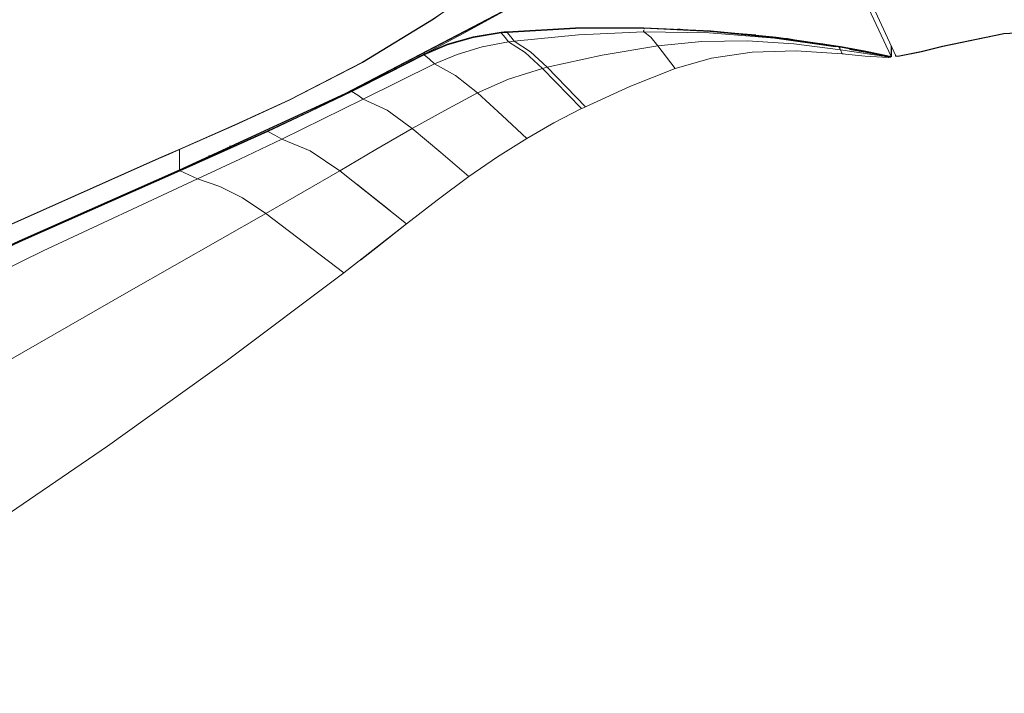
# Model space of a CAD drawing. Header units: millimetres. Extents: x 5663 to 11466, y -2971 to 7544.
# Tile 2 of 8: x 7952 to 8330, y -2938 to -2680. Entities that reach past the tile are written whole.
import ezdxf

# ---------------------------------------------------------------- set-up
doc = ezdxf.new("R2010")
doc.units = ezdxf.units.MM
doc.layers.add('Luminarias', color=7, linetype='Continuous', lineweight=20)

# ---------------------------------------------------------------- blocks, each defined once
blk = doc.blocks.new('33464 - 33464 LANTAU-G Matt nickel ceiling fan-500302-00 Isometrico PDF')
at = {"layer": 'Luminarias', "color": 251, "lineweight": 9, "true_color": 0x5b5b5b}
for p, q in [((2399.28, -2641.37), (2423.46, -2693.47)), ((2421.64, -2693.75), (2407.78, -2663.9)), ((2308.81, -2682.77), (2332.32, -2682.95)), ((2326.79, -2682.67), (2326.78, -2682.92)), ((2326.78, -2682.92), (2326.79, -2682.67)), ((2326.88, -2683.25), (2326.88, -2682.99)), ((2272.03, -2684.67), (2272.02, -2684.42)), ((2272.02, -2684.42), (2272.03, -2684.67)), ((2274.31, -2684.46), (2274.29, -2684.21)), ((2274.29, -2684.21), (2274.31, -2684.46)), ((2275.69, -2686.14), (2274.31, -2684.46)), ((2274.31, -2684.46), (2275.69, -2686.14)), ((2276.97, -2687.83), (2275.71, -2686.18)), ((2275.71, -2686.18), (2276.97, -2687.83)), ((2326.79, -2683.62), (2326.69, -2684.31)), ((2326.69, -2684.31), (2326.79, -2683.62)), ((2326.69, -2684.31), (2351.83, -2684.64)), ((2348.36, -2683.69), (2369.69, -2685.46)), ((2351.83, -2684.64), (2376.93, -2686.66)), ((2376.93, -2686.66), (2400.3, -2690.02)), ((2255.04, -2692.91), (2264.62, -2690.06)), ((2264.62, -2690.06), (2274.83, -2688.11)), ((2310.69, -2693.2), (2332.16, -2689.6)), ((2332.16, -2689.6), (2348.97, -2687.97)), ((2338.81, -2698.32), (2332.16, -2689.6)), ((2332.16, -2689.6), (2338.81, -2698.32)), ((2348.97, -2687.97), (2366.44, -2687.74)), ((2366.44, -2687.74), (2384.26, -2688.82)), ((2384.26, -2688.82), (2402.18, -2691.13)), ((2394.61, -2688.71), (2413.82, -2692.12)), ((2402.18, -2691.13), (2401.7, -2690.27)), ((2401.95, -2690.56), (2402.05, -2690.77)), ((2401.97, -2690.22), (2402.2, -2690.17)), ((2402.2, -2690.17), (2401.97, -2690.22)), ((2402.2, -2690.17), (2402.24, -2689.92)), ((2402.24, -2689.92), (2402.2, -2690.17)), ((2421.64, -2689.53), (2421.64, -2693.73)), ((2421.64, -2693.73), (2421.64, -2689.53)), ((2421.84, -2689.98), (2421.84, -2693.81)), ((2441.35, -2689.74), (2441.47, -2689.87)), ((2441.35, -2689.74), (2441.47, -2689.87)), ((2242.41, -2692.29), (2242.41, -2692.79)), ((2246.36, -2696.57), (2255.04, -2692.91)), ((2289.62, -2697.83), (2310.69, -2693.2)), ((2421.4, -2693.99), (2402.18, -2691.13)), ((2402.18, -2691.13), (2402.87, -2692.76)), ((2402.87, -2692.76), (2402.18, -2691.13)), ((2403.33, -2692.72), (2402.93, -2692.67)), ((2421.57, -2693.98), (2418.89, -2693.45)), ((2419.52, -2693.93), (2419.18, -2693.92)), ((2420.3, -2693.84), (2421.4, -2693.99)), ((2420.91, -2693.6), (2421.64, -2693.75)), ((2421.64, -2693.73), (2421.84, -2693.81)), ((2423.36, -2693.6), (2423.36, -2693.25)), ((2423.36, -2693.6), (2423.46, -2693.47)), ((2424.89, -2693.66), (2424.82, -2693.52)), ((2424.82, -2693.52), (2424.89, -2693.66)), ((2246.36, -2696.57), (2219.02, -2710.1)), ((2219.03, -2710.1), (2246.36, -2696.57)), ((2274.74, -2702.44), (2287.8, -2698.29)), ((2302.8, -2713.75), (2287.79, -2698.29)), ((2287.79, -2698.29), (2302.8, -2713.75)), ((2304.28, -2713.04), (2289.62, -2697.83)), ((2289.62, -2697.83), (2304.28, -2713.04)), ((2262.82, -2707.74), (2274.74, -2702.44)), ((2219.02, -2710.1), (2203.44, -2717.79)), ((2203.44, -2717.79), (2187.76, -2725.42)), ((2223.85, -2729.44), (2237.83, -2721.37)), ((2168.4, -2728.15), (2167.66, -2728.12)), ((2167.66, -2728.12), (2168.4, -2728.15)), ((2140.62, -2732.77), (2148.57, -2729.33)), ((2148.49, -2729.45), (2148.49, -2737.2)), ((2148.49, -2737.2), (2148.49, -2729.45)), ((2160.17, -2731.81), (2159.7, -2731.79)), ((2159.7, -2731.79), (2160.17, -2731.81)), ((2209.98, -2737.57), (2223.85, -2729.44)), ((2140.65, -2732.89), (2140.62, -2732.77)), ((2148.64, -2737.32), (2087.16, -2764.65)), ((2148.49, -2737.2), (2148.64, -2737.32)), ((2148.7, -2737.56), (2152.07, -2739.1)), ((2152.07, -2739.1), (2155.41, -2740.65)), ((2235.57, -2758), (2209.98, -2737.57)), ((2211.64, -2776.73), (2181.59, -2754.03)), ((2181.59, -2754.03), (2211.64, -2776.73)), ((2211.64, -2776.73), (2235.57, -2758)), ((2211.82, -2776.6), (2211.64, -2776.74)), ((2167.15, -2810.21), (2166.96, -2810.34)), ((2121.06, -2843.18), (2120.88, -2843.31))]:
    blk.add_line(p, q, dxfattribs=at)
for points in [[(2272.38, -2660.52, 0), (2245.97, -2679.34, 0), (2218.68, -2696.02, 0), (2190.62, -2710.48, 0)], [(2190.69, -2710.36, 0), (2218.74, -2695.89, 0), (2246.01, -2679.22, 0), (2258.6, -2670.59, 0)], [(2148.49, -2737.2, 0), (2212.08, -2707.94, 0), (2272.38, -2676.43, 0)], [(2272.55, -2676.54, 0), (2212.24, -2708.05, 0), (2148.64, -2737.32, 0)], [(2272.55, -2676.54, 0), (2257.64, -2684.8, 0), (2243.21, -2692.45, 0)], [(2274.29, -2684.21, 0), (2300.48, -2682.78, 0), (2326.79, -2682.67, 0)], [(2326.78, -2682.92, 0), (2300.49, -2683.03, 0), (2274.31, -2684.46, 0)], [(2402.2, -2690.17, 0), (2377.45, -2686.52, 0), (2352.25, -2684.1, 0), (2326.78, -2682.92, 0)], [(2326.79, -2682.67, 0), (2352.27, -2683.84, 0), (2377.48, -2686.27, 0), (2402.24, -2689.92, 0)], [(2339.69, -2683.22, 0), (2340.73, -2683.27, 0), (2341.73, -2683.32, 0)], [(2242.33, -2692.82, 0), (2251.27, -2688.97, 0), (2261.28, -2686.14, 0), (2272.02, -2684.42, 0)], [(2272.03, -2684.67, 0), (2261.32, -2686.38, 0), (2251.32, -2689.21, 0), (2242.41, -2693.06, 0)], [(2272.02, -2684.42, 0), (2273.15, -2684.31, 0), (2274.29, -2684.21, 0)], [(2274.31, -2684.46, 0), (2273.17, -2684.56, 0), (2272.03, -2684.67, 0)], [(2274.83, -2688.11, 0), (2273.48, -2686.38, 0), (2272.03, -2684.67, 0)], [(2272.03, -2684.67, 0), (2273.48, -2686.38, 0), (2274.83, -2688.11, 0)], [(2276.97, -2687.83, 0), (2301.69, -2685.46, 0), (2326.69, -2684.31, 0)], [(2326.69, -2684.31, 0), (2301.69, -2685.46, 0), (2276.97, -2687.83, 0)], [(2326.65, -2683.87, 0), (2326.65, -2683.89, 0), (2326.65, -2683.92, 0), (2326.65, -2683.94, 0), (2326.65, -2683.97, 0), (2326.65, -2683.99, 0), (2326.65, -2684.02, 0), (2326.65, -2684.04, 0), (2326.65, -2684.07, 0), (2326.65, -2684.09, 0), (2326.65, -2684.12, 0)], [(2326.69, -2684.31, 0), (2329.45, -2686.37, 0), (2332.16, -2689.6, 0)], [(2400.3, -2690.03, 0), (2376.93, -2686.66, 0), (2351.83, -2684.64, 0), (2326.69, -2684.31, 0)], [(2332.16, -2689.6, 0), (2329.45, -2686.37, 0), (2326.69, -2684.31, 0)], [(2381.37, -2686.82, 0), (2381.82, -2686.88, 0), (2383.95, -2687.16, 0)], [(2441.35, -2689.74, 0), (2464.85, -2684.86, 0), (2489.7, -2683.49, 0), (2514.37, -2685.72, 0)], [(2441.35, -2689.74, 0), (2464.85, -2684.86, 0), (2489.7, -2683.49, 0), (2514.37, -2685.72, 0)], [(2514.3, -2685.86, 0), (2489.69, -2683.64, 0), (2464.9, -2685, 0), (2441.47, -2689.87, 0)], [(2274.83, -2688.11, 0), (2264.62, -2690.06, 0), (2255.04, -2692.91, 0), (2246.36, -2696.57, 0)], [(2276.97, -2687.83, 0), (2275.9, -2687.97, 0), (2274.83, -2688.11, 0)], [(2274.83, -2688.11, 0), (2275.9, -2687.97, 0), (2276.97, -2687.83, 0)], [(2287.8, -2698.29, 0), (2281.23, -2692.26, 0), (2274.83, -2688.11, 0)], [(2274.83, -2688.11, 0), (2281.23, -2692.26, 0), (2287.8, -2698.29, 0)], [(2289.62, -2697.83, 0), (2283.22, -2691.9, 0), (2276.97, -2687.83, 0)], [(2276.97, -2687.83, 0), (2283.22, -2691.9, 0), (2289.62, -2697.83, 0)], [(2332.16, -2689.6, 0), (2310.69, -2693.2, 0), (2289.62, -2697.83, 0)], [(2402.18, -2691.13, 0), (2384.26, -2688.82, 0), (2366.44, -2687.73, 0), (2348.97, -2687.97, 0), (2332.16, -2689.6, 0)], [(2421.59, -2693.97, 0), (2411.96, -2691.97, 0), (2402.2, -2690.17, 0)], [(2402.24, -2689.92, 0), (2412, -2691.72, 0), (2421.63, -2693.72, 0)], [(2424.82, -2693.52, 0), (2433.24, -2691.85, 0), (2441.35, -2689.74, 0)], [(2424.82, -2693.52, 0), (2433.24, -2691.85, 0), (2441.35, -2689.74, 0)], [(2441.47, -2689.87, 0), (2433.33, -2691.99, 0), (2424.89, -2693.66, 0)], [(2214.61, -2706.88, 0), (2228.56, -2699.91, 0), (2242.33, -2692.82, 0)], [(2242.41, -2693.06, 0), (2228.63, -2700.15, 0), (2214.69, -2707.12, 0)], [(2242.41, -2693.06, 0), (2242.37, -2692.94, 0), (2242.33, -2692.82, 0)], [(2242.33, -2692.82, 0), (2242.37, -2692.94, 0), (2242.41, -2693.06, 0)], [(2246.36, -2696.57, 0), (2244.43, -2694.81, 0), (2242.41, -2693.06, 0)], [(2242.41, -2693.06, 0), (2244.43, -2694.81, 0), (2246.36, -2696.57, 0)], [(2338.81, -2698.32, 0), (2352.71, -2694.37, 0), (2368.35, -2692.12, 0), (2385.24, -2691.6, 0), (2402.87, -2692.76, 0)], [(2402.87, -2692.76, 0), (2411.74, -2693.58, 0), (2420.46, -2694.06, 0)], [(2418.32, -2693.35, 0), (2411.65, -2692.08, 0), (2405.68, -2690.99, 0)], [(2405.72, -2690.99, 0), (2411.65, -2692.08, 0), (2421.58, -2693.98, 0)], [(2409.38, -2692.26, 0), (2411.79, -2692.62, 0), (2414.19, -2692.98, 0)], [(2420.46, -2694.06, 0), (2420.81, -2694.06, 0), (2421.13, -2694.04, 0), (2421.4, -2693.99, 0)], [(2421.4, -2693.99, 0), (2421.5, -2693.98, 0), (2421.59, -2693.98, 0)], [(2421.59, -2693.97, 0), (2421.6, -2693.92, 0), (2421.61, -2693.87, 0), (2421.61, -2693.82, 0), (2421.62, -2693.77, 0), (2421.63, -2693.72, 0)], [(2421.63, -2693.73, 0), (2421.59, -2693.85, 0), (2421.59, -2693.98, 0)], [(2424.89, -2693.66, 0), (2424.12, -2693.71, 0), (2423.36, -2693.6, 0)], [(2423.46, -2693.47, 0), (2423.9, -2693.55, 0), (2424.37, -2693.56, 0), (2424.82, -2693.52, 0)], [(2423.46, -2693.47, 0), (2424.13, -2693.56, 0), (2424.82, -2693.52, 0)], [(2262.82, -2707.74, 0), (2254.43, -2701.01, 0), (2246.36, -2696.57, 0)], [(2246.36, -2696.57, 0), (2254.43, -2701.01, 0), (2262.82, -2707.74, 0)], [(2287.79, -2698.29, 0), (2274.74, -2702.44, 0), (2262.82, -2707.74, 0)], [(2289.62, -2697.83, 0), (2288.71, -2698.06, 0), (2287.79, -2698.29, 0)], [(2287.8, -2698.29, 0), (2288.71, -2698.06, 0), (2289.62, -2697.83, 0)], [(2304.28, -2713.04, 0), (2321.33, -2705.27, 0), (2338.81, -2698.32, 0)], [(2182.37, -2722.27, 0), (2198.6, -2714.65, 0), (2214.61, -2706.88, 0)], [(2214.69, -2707.12, 0), (2198.67, -2714.89, 0), (2182.44, -2722.5, 0)], [(2214.69, -2707.12, 0), (2214.65, -2707, 0), (2214.61, -2706.88, 0)], [(2214.61, -2706.88, 0), (2214.65, -2707, 0), (2214.69, -2707.12, 0)], [(2219.03, -2710.1, 0), (2216.9, -2708.61, 0), (2214.69, -2707.12, 0)], [(2214.69, -2707.12, 0), (2216.9, -2708.61, 0), (2219.03, -2710.1, 0)], [(2262.82, -2707.74, 0), (2250.29, -2714.4, 0), (2237.83, -2721.37, 0)], [(2237.83, -2721.37, 0), (2250.29, -2714.4, 0), (2262.82, -2707.74, 0)], [(2281.79, -2725.16, 0), (2272.38, -2716.44, 0), (2262.82, -2707.74, 0)], [(2262.82, -2707.74, 0), (2272.38, -2716.44, 0), (2281.79, -2725.16, 0)], [(2190.62, -2710.48, 0), (2169.72, -2720.09, 0), (2148.49, -2729.45, 0)], [(2148.57, -2729.33, 0), (2169.8, -2719.97, 0), (2190.69, -2710.36, 0)], [(2187.76, -2725.42, 0), (2203.44, -2717.79, 0), (2219.02, -2710.1, 0)], [(2237.83, -2721.37, 0), (2228.19, -2714.39, 0), (2219.02, -2710.1, 0)], [(2219.02, -2710.1, 0), (2228.19, -2714.39, 0), (2237.83, -2721.37, 0)], [(2302.8, -2713.75, 0), (2303.54, -2713.39, 0), (2304.28, -2713.04, 0)], [(2281.79, -2725.16, 0), (2292.21, -2719.23, 0), (2302.8, -2713.75, 0)], [(2148.64, -2737.32, 0), (2165.61, -2729.87, 0), (2182.37, -2722.27, 0)], [(2182.44, -2722.5, 0), (2165.68, -2730.11, 0), (2148.7, -2737.56, 0)], [(2182.44, -2722.5, 0), (2182.4, -2722.39, 0), (2182.37, -2722.27, 0)], [(2182.37, -2722.27, 0), (2182.4, -2722.39, 0), (2182.44, -2722.5, 0)], [(2187.76, -2725.42, 0), (2185.13, -2723.96, 0), (2182.44, -2722.5, 0)], [(2182.44, -2722.5, 0), (2185.13, -2723.96, 0), (2187.76, -2725.42, 0)], [(2237.83, -2721.37, 0), (2223.85, -2729.44, 0), (2209.98, -2737.57, 0)], [(2237.83, -2721.37, 0), (2248.78, -2730.58, 0), (2259.54, -2739.84, 0)], [(2259.54, -2739.84, 0), (2248.78, -2730.58, 0), (2237.83, -2721.37, 0)], [(2187.76, -2725.42, 0), (2171.67, -2733.09, 0), (2155.4, -2740.65, 0)], [(2155.41, -2740.65, 0), (2171.67, -2733.09, 0), (2187.76, -2725.42, 0)], [(2209.98, -2737.57, 0), (2198.59, -2729.97, 0), (2187.76, -2725.42, 0)], [(2187.76, -2725.42, 0), (2198.59, -2729.97, 0), (2209.98, -2737.57, 0)], [(2259.54, -2739.84, 0), (2270.54, -2732.23, 0), (2281.79, -2725.16, 0)], [(2148.49, -2729.45, 0), (2144.51, -2731.17, 0), (2140.53, -2732.89, 0)], [(2140.53, -2732.89, 0), (2082.93, -2758.64, 0), (2026.55, -2785.28, 0), (1971.44, -2812.79, 0), (1917.63, -2841.15, 0), (1865.17, -2870.33, 0), (1814.09, -2900.32, 0)], [(1814.21, -2900.19, 0), (1865.28, -2870.2, 0), (1917.75, -2841.02, 0), (1971.55, -2812.67, 0), (2026.66, -2785.16, 0), (2083.03, -2758.52, 0), (2140.62, -2732.77, 0)], [(1855.4, -2883.7, 0), (1911.05, -2852.48, 0), (1968.23, -2822.2, 0), (2026.9, -2792.87, 0), (2087, -2764.53, 0), (2148.49, -2737.2, 0)], [(1855.58, -2883.8, 0), (1911.22, -2852.59, 0), (1968.4, -2822.31, 0), (2027.06, -2792.98, 0), (2087.16, -2764.65, 0), (2148.64, -2737.32, 0)], [(2148.7, -2737.56, 0), (2087.22, -2764.88, 0), (2027.12, -2793.22, 0), (1968.46, -2822.54, 0), (1911.29, -2852.82, 0), (1855.64, -2884.04, 0)], [(2148.64, -2737.32, 0), (2148.57, -2737.26, 0), (2148.49, -2737.2, 0)], [(2148.64, -2737.32, 0), (2148.67, -2737.44, 0), (2148.7, -2737.56, 0)], [(2148.7, -2737.56, 0), (2148.67, -2737.44, 0), (2148.64, -2737.32, 0)], [(2155.41, -2740.65, 0), (2152.07, -2739.1, 0), (2148.7, -2737.56, 0)], [(2209.98, -2737.57, 0), (2195.85, -2745.84, 0), (2181.59, -2754.03, 0)], [(2181.59, -2754.03, 0), (2195.86, -2745.84, 0), (2209.98, -2737.57, 0)], [(2235.57, -2758, 0), (2247.39, -2748.84, 0), (2259.54, -2739.84, 0)], [(2155.4, -2740.65, 0), (2096.23, -2768.38, 0), (2038.1, -2796.87, 0), (1981.02, -2826.1, 0), (1925.02, -2856.04, 0), (1870.13, -2886.7, 0)], [(1870.13, -2886.7, 0), (1925.02, -2856.04, 0), (1981.02, -2826.1, 0), (2038.1, -2796.87, 0), (2096.23, -2768.38, 0), (2155.41, -2740.65, 0)], [(2181.59, -2754.03, 0), (2172.62, -2748.03, 0), (2163.92, -2743.64, 0), (2155.4, -2740.65, 0)], [(2155.4, -2740.65, 0), (2163.92, -2743.64, 0), (2172.62, -2748.03, 0), (2181.59, -2754.03, 0)], [(2216.56, -2742.78, 0), (2222.79, -2747.69, 0), (2229, -2752.63, 0)], [(2181.59, -2754.03, 0), (2129.07, -2783.97, 0), (2076.55, -2814.02, 0), (2024.02, -2844.18, 0), (1971.49, -2874.46, 0), (1918.95, -2904.85, 0)], [(1918.95, -2904.85, 0), (1971.49, -2874.46, 0), (2024.02, -2844.18, 0), (2076.55, -2814.02, 0), (2129.07, -2783.97, 0), (2181.59, -2754.03, 0)], [(2235.57, -2758.01, 0), (2223.84, -2767.26, 0), (2217.94, -2771.86, 0)], [(1974.45, -2938.15, 0), (2024.59, -2907.22, 0), (2073.41, -2875.6, 0), (2120.87, -2843.29, 0), (2166.96, -2810.33, 0), (2211.64, -2776.73, 0)]]:
    blk.add_polyline3d(points, dxfattribs=at)

msp = doc.modelspace()

# ---------------------------------------------------------------- block references
at = {"layer": 'Luminarias', "color": 251, "lineweight": 9, "true_color": 0x5b5b5b}
msp.add_blockref('33464 - 33464 LANTAU-G Matt nickel ceiling fan-500302-00 Isometrico PDF', (5865.02, 0), dxfattribs=at)

doc.saveas('drawing.dxf')
